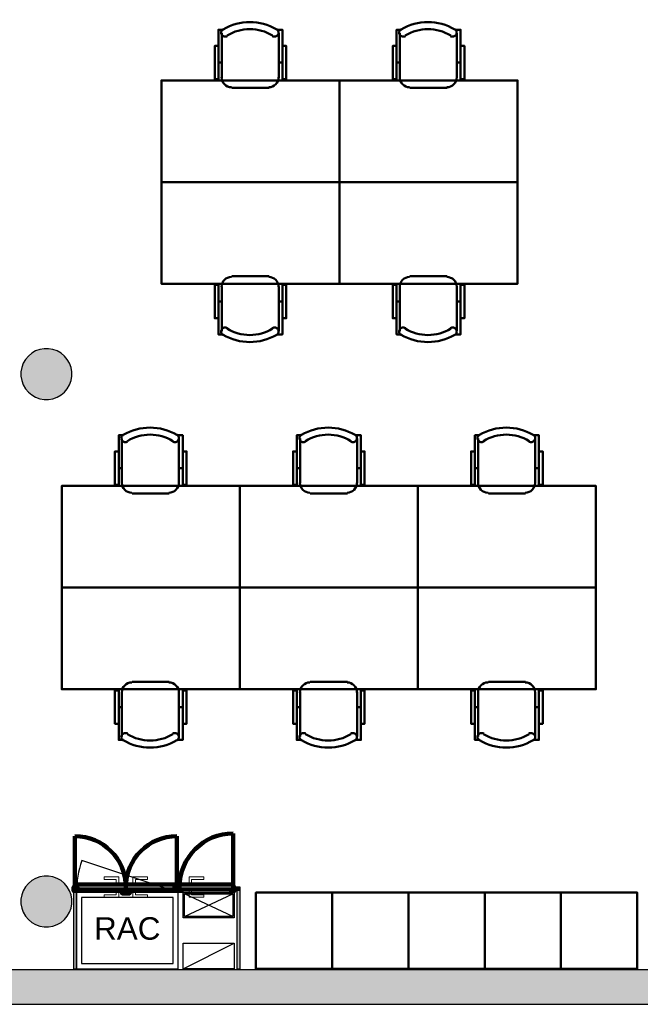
# Model space of a CAD drawing. Header units: metres. Extents: x -1 to 430, y -6 to 31.
# Tile 4 of 11: x 405.63 to 410.51, y 12.84 to 20.59. Entities that reach past the tile are written whole.
import ezdxf

# ---------------------------------------------------------------- set-up
doc = ezdxf.new("R2010")
doc.units = ezdxf.units.M
doc.linetypes.add('CONTINUA', pattern=[0])
for name, color, linetype, lineweight in [('3D P4 MURS', 7, 'CONTINUA', 25), ('3D P4 MURS NOUS', 7, 'CONTINUA', 25), ('3D P4 PILAR', 7, 'CONTINUA', 25), ('P4 ESCALES 2D', 7, 'CONTINUA', 25), ('P4 MOBLES', 7, 'CONTINUA', 25)]:
    doc.layers.add(name, color=color, linetype=linetype, lineweight=lineweight)
doc.styles.add('ARIAL', font='arial.ttf')

# ---------------------------------------------------------------- blocks, each defined once
blk = doc.blocks.new('_CLOSEDFILLED')
at = {"color": 0, "linetype": 'ByBlock', "lineweight": -2}
blk.add_solid([(-1, 0), (0, 0), (-1, 0)], dxfattribs=at)
blk = doc.blocks.new('OBJETO_COMPLEJO_18')
at = {"layer": 'P4 MOBLES', "color": 202, "linetype": 'CONTINUA', "lineweight": 50, "transparency": 33554687}
for p, q in [((409.2337, 16.9408), (409.2337, 17.2921)), ((409.6825, 17.2921), (409.6825, 16.9408)), ((409.2083, 17.0593), (409.2337, 17.0593)), ((409.7121, 17.0593), (409.6825, 17.0593)), ((409.6063, 16.8603), (409.3142, 16.8603))]:
    blk.add_line(p, q, dxfattribs=at)
for points in [[(409.2083, 17.1905), (409.1787, 17.1905), (409.1787, 16.9281), (409.2083, 16.9281), (409.2083, 17.3175), (409.2464, 17.3175)], [(409.2429, 17.3219), (409.238, 17.3178), (409.2341, 17.313), (409.2312, 17.3076), (409.2295, 17.3018), (409.2289, 17.2958), (409.2294, 17.2898), (409.2311, 17.2838), (409.2341, 17.2781), (409.2381, 17.2732), (409.2428, 17.2692), (409.2482, 17.2663), (409.254, 17.2645), (409.26, 17.2638), (409.2661, 17.2643), (409.272, 17.2659), (409.2777, 17.2688)], [(409.6329, 17.2688), (409.6386, 17.2659), (409.6446, 17.2643), (409.6507, 17.2638), (409.6567, 17.2645), (409.6625, 17.2663), (409.6678, 17.2692), (409.6726, 17.2732), (409.6766, 17.2781), (409.6796, 17.2838), (409.6813, 17.2898), (409.6818, 17.2958), (409.6812, 17.3018), (409.6794, 17.3076), (409.6766, 17.313), (409.6727, 17.3178), (409.6677, 17.3219)], [(409.7121, 17.1905), (409.7417, 17.1905), (409.7417, 16.9281), (409.7121, 16.9281), (409.7121, 17.3175), (409.6698, 17.3175)], [(409.2331, 16.9442), (409.2347, 16.9284), (409.2392, 16.9137), (409.2465, 16.9004), (409.256, 16.8888), (409.2676, 16.8792), (409.2809, 16.872), (409.2956, 16.8675), (409.3114, 16.8659)], [(409.6035, 16.8659), (409.6193, 16.8675), (409.634, 16.872), (409.6473, 16.8792), (409.6589, 16.8888), (409.6684, 16.9004), (409.6757, 16.9137), (409.6802, 16.9284), (409.6818, 16.9442)]]:
    blk.add_lwpolyline(points, dxfattribs=at)
blk.add_lwpolyline([(410.1608, 16.1195), (408.7596, 16.1195), (408.7596, 16.9196), (410.1608, 16.9196), (410.1608, 16.1195)], close=True, dxfattribs=at)
for centre, radius, start, end in [((409.4554, 16.9614), 0.4167, 59.57383, 120.44578), ((409.4554, 16.9826), 0.3405, 58.2581, 121.76492)]:
    blk.add_arc(centre, radius, start, end, dxfattribs=at)
blk = doc.blocks.new('OBJETO_COMPLEJO_19')
at = {"layer": 'P4 MOBLES', "color": 202, "linetype": 'CONTINUA', "lineweight": 50, "transparency": 33554687}
for p, q in [((409.6063, 15.3787), (409.3142, 15.3787)), ((409.2337, 15.2983), (409.2337, 14.9469)), ((409.6825, 14.9469), (409.6825, 15.2983)), ((409.2083, 15.1798), (409.2337, 15.1798)), ((409.7121, 15.1798), (409.6825, 15.1798))]:
    blk.add_line(p, q, dxfattribs=at)
blk.add_lwpolyline([(410.1608, 16.1195), (408.7596, 16.1195), (408.7596, 15.3195), (410.1608, 15.3195), (410.1608, 16.1195)], close=True, dxfattribs=at)
for points in [[(409.2331, 15.2949), (409.2347, 15.3107), (409.2392, 15.3254), (409.2465, 15.3387), (409.256, 15.3503), (409.2676, 15.3598), (409.2809, 15.367), (409.2956, 15.3716), (409.3114, 15.3732)], [(409.6035, 15.3732), (409.6193, 15.3716), (409.634, 15.367), (409.6473, 15.3598), (409.6589, 15.3503), (409.6684, 15.3387), (409.6757, 15.3254), (409.6802, 15.3107), (409.6818, 15.2949)], [(409.2083, 15.0485), (409.1787, 15.0485), (409.1787, 15.311), (409.2083, 15.311), (409.2083, 14.9215), (409.2464, 14.9215)], [(409.7121, 15.0485), (409.7417, 15.0485), (409.7417, 15.311), (409.7121, 15.311), (409.7121, 14.9215), (409.6698, 14.9215)], [(409.2429, 14.9171), (409.238, 14.9212), (409.2341, 14.926), (409.2312, 14.9314), (409.2295, 14.9372), (409.2289, 14.9432), (409.2294, 14.9493), (409.2311, 14.9553), (409.2341, 14.9609), (409.2381, 14.9659), (409.2428, 14.9698), (409.2482, 14.9727), (409.254, 14.9746), (409.26, 14.9753), (409.2661, 14.9748), (409.272, 14.9731), (409.2777, 14.9702)], [(409.6329, 14.9702), (409.6386, 14.9731), (409.6446, 14.9748), (409.6507, 14.9753), (409.6567, 14.9746), (409.6625, 14.9727), (409.6678, 14.9698), (409.6726, 14.9659), (409.6766, 14.9609), (409.6796, 14.9553), (409.6813, 14.9493), (409.6818, 14.9432), (409.6812, 14.9372), (409.6794, 14.9314), (409.6766, 14.926), (409.6727, 14.9212), (409.6677, 14.9171)]]:
    blk.add_lwpolyline(points, dxfattribs=at)
for centre, radius, start, end in [((409.4554, 15.2565), 0.3405, 238.23508, 301.7419), ((409.4554, 15.2777), 0.4167, 239.55422, 300.42617)]:
    blk.add_arc(centre, radius, start, end, dxfattribs=at)
blk = doc.blocks.new('OBJETO_COMPLEJO_20')
at = {"layer": 'P4 MOBLES', "color": 202, "linetype": 'CONTINUA', "lineweight": 50, "transparency": 33554687}
for p, q in [((406.4314, 16.9408), (406.4314, 17.2921)), ((406.8801, 17.2921), (406.8801, 16.9408)), ((406.406, 17.0593), (406.4314, 17.0593)), ((406.9097, 17.0593), (406.8801, 17.0593)), ((406.8039, 16.8603), (406.5118, 16.8603))]:
    blk.add_line(p, q, dxfattribs=at)
for points in [[(406.406, 17.1905), (406.3763, 17.1905), (406.3763, 16.9281), (406.406, 16.9281), (406.406, 17.3175), (406.4441, 17.3175)], [(406.4406, 17.3219), (406.4356, 17.3178), (406.4317, 17.313), (406.4289, 17.3076), (406.4271, 17.3018), (406.4265, 17.2958), (406.427, 17.2898), (406.4287, 17.2838), (406.4317, 17.2781), (406.4357, 17.2732), (406.4405, 17.2692), (406.4458, 17.2663), (406.4516, 17.2645), (406.4576, 17.2638), (406.4637, 17.2643), (406.4697, 17.2659), (406.4754, 17.2688)], [(406.8306, 17.2688), (406.8363, 17.2659), (406.8422, 17.2643), (406.8483, 17.2638), (406.8543, 17.2645), (406.8601, 17.2663), (406.8655, 17.2692), (406.8702, 17.2732), (406.8743, 17.2781), (406.8772, 17.2838), (406.8789, 17.2898), (406.8795, 17.2958), (406.8788, 17.3018), (406.8771, 17.3076), (406.8742, 17.313), (406.8703, 17.3178), (406.8654, 17.3219)], [(406.9097, 17.1905), (406.9394, 17.1905), (406.9394, 16.9281), (406.9097, 16.9281), (406.9097, 17.3175), (406.8674, 17.3175)], [(406.4307, 16.9442), (406.4323, 16.9284), (406.4369, 16.9137), (406.4441, 16.9004), (406.4537, 16.8888), (406.4653, 16.8792), (406.4786, 16.872), (406.4933, 16.8675), (406.509, 16.8659)], [(406.8011, 16.8659), (406.8169, 16.8675), (406.8316, 16.872), (406.8449, 16.8792), (406.8565, 16.8888), (406.8661, 16.9004), (406.8733, 16.9137), (406.8779, 16.9284), (406.8795, 16.9442)]]:
    blk.add_lwpolyline(points, dxfattribs=at)
blk.add_lwpolyline([(407.3584, 16.1195), (405.9573, 16.1195), (405.9573, 16.9196), (407.3584, 16.9196), (407.3584, 16.1195)], close=True, dxfattribs=at)
for centre, radius, start, end in [((406.6531, 16.9614), 0.4167, 59.57383, 120.44578), ((406.6531, 16.9826), 0.3405, 58.2581, 121.76492)]:
    blk.add_arc(centre, radius, start, end, dxfattribs=at)
blk = doc.blocks.new('OBJETO_COMPLEJO_21')
at = {"layer": 'P4 MOBLES', "color": 202, "linetype": 'CONTINUA', "lineweight": 50, "transparency": 33554687}
for p, q in [((406.8039, 15.3787), (406.5118, 15.3787)), ((406.4314, 15.2983), (406.4314, 14.9469)), ((406.8801, 14.9469), (406.8801, 15.2983)), ((406.406, 15.1798), (406.4314, 15.1798)), ((406.9097, 15.1798), (406.8801, 15.1798))]:
    blk.add_line(p, q, dxfattribs=at)
blk.add_lwpolyline([(407.3584, 16.1195), (405.9573, 16.1195), (405.9573, 15.3195), (407.3584, 15.3195), (407.3584, 16.1195)], close=True, dxfattribs=at)
for points in [[(406.4307, 15.2949), (406.4323, 15.3107), (406.4369, 15.3254), (406.4441, 15.3387), (406.4537, 15.3503), (406.4653, 15.3598), (406.4786, 15.367), (406.4933, 15.3716), (406.509, 15.3732)], [(406.8011, 15.3732), (406.8169, 15.3716), (406.8316, 15.367), (406.8449, 15.3598), (406.8565, 15.3503), (406.8661, 15.3387), (406.8733, 15.3254), (406.8779, 15.3107), (406.8795, 15.2949)], [(406.406, 15.0485), (406.3763, 15.0485), (406.3763, 15.311), (406.406, 15.311), (406.406, 14.9215), (406.4441, 14.9215)], [(406.9097, 15.0485), (406.9394, 15.0485), (406.9394, 15.311), (406.9097, 15.311), (406.9097, 14.9215), (406.8674, 14.9215)], [(406.4406, 14.9171), (406.4356, 14.9212), (406.4317, 14.926), (406.4289, 14.9314), (406.4271, 14.9372), (406.4265, 14.9432), (406.427, 14.9493), (406.4287, 14.9553), (406.4317, 14.9609), (406.4357, 14.9659), (406.4405, 14.9698), (406.4458, 14.9727), (406.4516, 14.9746), (406.4576, 14.9753), (406.4637, 14.9748), (406.4697, 14.9731), (406.4754, 14.9702)], [(406.8306, 14.9702), (406.8363, 14.9731), (406.8422, 14.9748), (406.8483, 14.9753), (406.8543, 14.9746), (406.8601, 14.9727), (406.8655, 14.9698), (406.8702, 14.9659), (406.8743, 14.9609), (406.8772, 14.9553), (406.8789, 14.9493), (406.8795, 14.9432), (406.8788, 14.9372), (406.8771, 14.9314), (406.8742, 14.926), (406.8703, 14.9212), (406.8654, 14.9171)]]:
    blk.add_lwpolyline(points, dxfattribs=at)
for centre, radius, start, end in [((406.6531, 15.2565), 0.3405, 238.23508, 301.7419), ((406.6531, 15.2777), 0.4167, 239.55422, 300.42617)]:
    blk.add_arc(centre, radius, start, end, dxfattribs=at)
blk = doc.blocks.new('OBJETO_COMPLEJO_22')
at = {"layer": 'P4 MOBLES', "color": 202, "linetype": 'CONTINUA', "lineweight": 50, "transparency": 33554687}
for p, q in [((407.8326, 16.9408), (407.8326, 17.2921)), ((408.2813, 17.2921), (408.2813, 16.9408)), ((407.8072, 17.0593), (407.8326, 17.0593)), ((408.3109, 17.0593), (408.2813, 17.0593)), ((408.2051, 16.8603), (407.913, 16.8603))]:
    blk.add_line(p, q, dxfattribs=at)
for points in [[(407.8072, 17.1905), (407.7775, 17.1905), (407.7775, 16.9281), (407.8072, 16.9281), (407.8072, 17.3175), (407.8453, 17.3175)], [(407.8417, 17.3219), (407.8368, 17.3178), (407.8329, 17.313), (407.8301, 17.3076), (407.8283, 17.3018), (407.8277, 17.2958), (407.8282, 17.2898), (407.8299, 17.2838), (407.8329, 17.2781), (407.8369, 17.2732), (407.8417, 17.2692), (407.847, 17.2663), (407.8528, 17.2645), (407.8588, 17.2638), (407.8649, 17.2643), (407.8709, 17.2659), (407.8766, 17.2688)], [(408.2318, 17.2688), (408.2374, 17.2659), (408.2434, 17.2643), (408.2495, 17.2638), (408.2555, 17.2645), (408.2613, 17.2663), (408.2666, 17.2692), (408.2714, 17.2732), (408.2754, 17.2781), (408.2784, 17.2838), (408.2801, 17.2898), (408.2806, 17.2958), (408.28, 17.3018), (408.2782, 17.3076), (408.2754, 17.313), (408.2715, 17.3178), (408.2666, 17.3219)], [(408.3109, 17.1905), (408.3405, 17.1905), (408.3405, 16.9281), (408.3109, 16.9281), (408.3109, 17.3175), (408.2686, 17.3175)], [(407.8319, 16.9442), (407.8335, 16.9284), (407.8381, 16.9137), (407.8453, 16.9004), (407.8548, 16.8888), (407.8664, 16.8792), (407.8797, 16.872), (407.8944, 16.8675), (407.9102, 16.8659)], [(408.2023, 16.8659), (408.2181, 16.8675), (408.2328, 16.872), (408.2461, 16.8792), (408.2577, 16.8888), (408.2673, 16.9004), (408.2745, 16.9137), (408.279, 16.9284), (408.2806, 16.9442)]]:
    blk.add_lwpolyline(points, dxfattribs=at)
blk.add_lwpolyline([(408.7596, 16.1195), (407.3584, 16.1195), (407.3584, 16.9196), (408.7596, 16.9196), (408.7596, 16.1195)], close=True, dxfattribs=at)
for centre, radius, start, end in [((408.0542, 16.9614), 0.4167, 59.57383, 120.44578), ((408.0542, 16.9826), 0.3405, 58.2581, 121.76492)]:
    blk.add_arc(centre, radius, start, end, dxfattribs=at)
blk = doc.blocks.new('OBJETO_COMPLEJO_23')
at = {"layer": 'P4 MOBLES', "color": 202, "linetype": 'CONTINUA', "lineweight": 50, "transparency": 33554687}
for p, q in [((408.2051, 15.3787), (407.913, 15.3787)), ((407.8326, 15.2983), (407.8326, 14.9469)), ((408.2813, 14.9469), (408.2813, 15.2983)), ((407.8072, 15.1798), (407.8326, 15.1798)), ((408.3109, 15.1798), (408.2813, 15.1798))]:
    blk.add_line(p, q, dxfattribs=at)
blk.add_lwpolyline([(408.7596, 16.1195), (407.3584, 16.1195), (407.3584, 15.3195), (408.7596, 15.3195), (408.7596, 16.1195)], close=True, dxfattribs=at)
for points in [[(407.8319, 15.2949), (407.8335, 15.3107), (407.8381, 15.3254), (407.8453, 15.3387), (407.8548, 15.3503), (407.8664, 15.3598), (407.8797, 15.367), (407.8944, 15.3716), (407.9102, 15.3732)], [(408.2023, 15.3732), (408.2181, 15.3716), (408.2328, 15.367), (408.2461, 15.3598), (408.2577, 15.3503), (408.2673, 15.3387), (408.2745, 15.3254), (408.279, 15.3107), (408.2806, 15.2949)], [(407.8072, 15.0485), (407.7775, 15.0485), (407.7775, 15.311), (407.8072, 15.311), (407.8072, 14.9215), (407.8453, 14.9215)], [(408.3109, 15.0485), (408.3405, 15.0485), (408.3405, 15.311), (408.3109, 15.311), (408.3109, 14.9215), (408.2686, 14.9215)], [(407.8417, 14.9171), (407.8368, 14.9212), (407.8329, 14.926), (407.8301, 14.9314), (407.8283, 14.9372), (407.8277, 14.9432), (407.8282, 14.9493), (407.8299, 14.9553), (407.8329, 14.9609), (407.8369, 14.9659), (407.8417, 14.9698), (407.847, 14.9727), (407.8528, 14.9746), (407.8588, 14.9753), (407.8649, 14.9748), (407.8709, 14.9731), (407.8766, 14.9702)], [(408.2318, 14.9702), (408.2374, 14.9731), (408.2434, 14.9748), (408.2495, 14.9753), (408.2555, 14.9746), (408.2613, 14.9727), (408.2666, 14.9698), (408.2714, 14.9659), (408.2754, 14.9609), (408.2784, 14.9553), (408.2801, 14.9493), (408.2806, 14.9432), (408.28, 14.9372), (408.2782, 14.9314), (408.2754, 14.926), (408.2715, 14.9212), (408.2666, 14.9171)]]:
    blk.add_lwpolyline(points, dxfattribs=at)
for centre, radius, start, end in [((408.0542, 15.2565), 0.3405, 238.23508, 301.7419), ((408.0542, 15.2777), 0.4167, 239.55422, 300.42617)]:
    blk.add_arc(centre, radius, start, end, dxfattribs=at)
blk = doc.blocks.new('OBJETO_COMPLEJO_34')
at = {"layer": 'P4 MOBLES', "color": 202, "linetype": 'CONTINUA', "lineweight": 50, "transparency": 33554687}
for p, q in [((407.216, 20.1313), (407.216, 20.4826)), ((407.6648, 20.4826), (407.6648, 20.1313)), ((407.1906, 20.2498), (407.216, 20.2498)), ((407.6944, 20.2498), (407.6648, 20.2498)), ((407.5886, 20.0508), (407.2965, 20.0508))]:
    blk.add_line(p, q, dxfattribs=at)
for points in [[(407.1906, 20.381), (407.161, 20.381), (407.161, 20.1186), (407.1906, 20.1186), (407.1906, 20.508), (407.2287, 20.508)], [(407.2252, 20.5124), (407.2203, 20.5083), (407.2164, 20.5035), (407.2136, 20.4981), (407.2118, 20.4923), (407.2112, 20.4863), (407.2117, 20.4802), (407.2134, 20.4743), (407.2164, 20.4686), (407.2204, 20.4637), (407.2252, 20.4597), (407.2305, 20.4568), (407.2363, 20.455), (407.2423, 20.4543), (407.2484, 20.4548), (407.2544, 20.4564), (407.26, 20.4593)], [(407.6152, 20.4593), (407.6209, 20.4564), (407.6269, 20.4548), (407.633, 20.4543), (407.639, 20.455), (407.6448, 20.4568), (407.6501, 20.4597), (407.6549, 20.4637), (407.6589, 20.4686), (407.6619, 20.4743), (407.6636, 20.4802), (407.6641, 20.4863), (407.6635, 20.4923), (407.6617, 20.4981), (407.6589, 20.5035), (407.655, 20.5083), (407.6501, 20.5124)], [(407.6944, 20.381), (407.724, 20.381), (407.724, 20.1186), (407.6944, 20.1186), (407.6944, 20.508), (407.6521, 20.508)], [(407.2154, 20.1347), (407.217, 20.1189), (407.2216, 20.1042), (407.2288, 20.0909), (407.2383, 20.0793), (407.2499, 20.0697), (407.2632, 20.0625), (407.2779, 20.0579), (407.2937, 20.0564)], [(407.5858, 20.0564), (407.6016, 20.0579), (407.6163, 20.0625), (407.6296, 20.0697), (407.6412, 20.0793), (407.6507, 20.0909), (407.658, 20.1042), (407.6625, 20.1189), (407.6641, 20.1347)]]:
    blk.add_lwpolyline(points, dxfattribs=at)
blk.add_lwpolyline([(408.1431, 19.31), (406.7419, 19.31), (406.7419, 20.1101), (408.1431, 20.1101), (408.1431, 19.31)], close=True, dxfattribs=at)
for centre, radius, start, end in [((407.4377, 20.1519), 0.4167, 59.57383, 120.44578), ((407.4377, 20.173), 0.3405, 58.2581, 121.76492)]:
    blk.add_arc(centre, radius, start, end, dxfattribs=at)
blk = doc.blocks.new('OBJETO_COMPLEJO_35')
at = {"layer": 'P4 MOBLES', "color": 202, "linetype": 'CONTINUA', "lineweight": 50, "transparency": 33554687}
for p, q in [((407.5886, 18.5692), (407.2965, 18.5692)), ((407.216, 18.4888), (407.216, 18.1374)), ((407.6648, 18.1374), (407.6648, 18.4888)), ((407.1906, 18.3703), (407.216, 18.3703)), ((407.6944, 18.3703), (407.6648, 18.3703))]:
    blk.add_line(p, q, dxfattribs=at)
blk.add_lwpolyline([(408.1431, 19.31), (406.7419, 19.31), (406.7419, 18.51), (408.1431, 18.51), (408.1431, 19.31)], close=True, dxfattribs=at)
for points in [[(407.2154, 18.4854), (407.217, 18.5012), (407.2216, 18.5159), (407.2288, 18.5292), (407.2383, 18.5408), (407.2499, 18.5503), (407.2632, 18.5575), (407.2779, 18.5621), (407.2937, 18.5637)], [(407.5858, 18.5637), (407.6016, 18.5621), (407.6163, 18.5575), (407.6296, 18.5503), (407.6412, 18.5408), (407.6507, 18.5292), (407.658, 18.5159), (407.6625, 18.5012), (407.6641, 18.4854)], [(407.1906, 18.239), (407.161, 18.239), (407.161, 18.5015), (407.1906, 18.5015), (407.1906, 18.112), (407.2287, 18.112)], [(407.6944, 18.239), (407.724, 18.239), (407.724, 18.5015), (407.6944, 18.5015), (407.6944, 18.112), (407.6521, 18.112)], [(407.2252, 18.1076), (407.2203, 18.1117), (407.2164, 18.1165), (407.2136, 18.1219), (407.2118, 18.1277), (407.2112, 18.1337), (407.2117, 18.1398), (407.2134, 18.1458), (407.2164, 18.1514), (407.2204, 18.1564), (407.2252, 18.1603), (407.2305, 18.1632), (407.2363, 18.1651), (407.2423, 18.1658), (407.2484, 18.1653), (407.2544, 18.1636), (407.26, 18.1607)], [(407.6152, 18.1607), (407.6209, 18.1636), (407.6269, 18.1653), (407.633, 18.1658), (407.639, 18.1651), (407.6448, 18.1632), (407.6501, 18.1603), (407.6549, 18.1564), (407.6589, 18.1514), (407.6619, 18.1458), (407.6636, 18.1398), (407.6641, 18.1337), (407.6635, 18.1277), (407.6617, 18.1219), (407.6589, 18.1165), (407.655, 18.1117), (407.6501, 18.1076)]]:
    blk.add_lwpolyline(points, dxfattribs=at)
for centre, radius, start, end in [((407.4377, 18.447), 0.3405, 238.23508, 301.7419), ((407.4377, 18.4682), 0.4167, 239.55422, 300.42617)]:
    blk.add_arc(centre, radius, start, end, dxfattribs=at)
blk = doc.blocks.new('OBJETO_COMPLEJO_36')
at = {"layer": 'P4 MOBLES', "color": 202, "linetype": 'CONTINUA', "lineweight": 50, "transparency": 33554687}
for p, q in [((408.9897, 18.5692), (408.6977, 18.5692)), ((408.6172, 18.4888), (408.6172, 18.1374)), ((409.0659, 18.1374), (409.0659, 18.4888)), ((408.5918, 18.3703), (408.6172, 18.3703)), ((409.0956, 18.3703), (409.0659, 18.3703))]:
    blk.add_line(p, q, dxfattribs=at)
blk.add_lwpolyline([(409.5443, 19.31), (408.1431, 19.31), (408.1431, 18.51), (409.5443, 18.51), (409.5443, 19.31)], close=True, dxfattribs=at)
for points in [[(408.6166, 18.4854), (408.6182, 18.5012), (408.6227, 18.5159), (408.63, 18.5292), (408.6395, 18.5408), (408.6511, 18.5503), (408.6644, 18.5575), (408.6791, 18.5621), (408.6949, 18.5637)], [(408.987, 18.5637), (409.0028, 18.5621), (409.0175, 18.5575), (409.0308, 18.5503), (409.0424, 18.5408), (409.0519, 18.5292), (409.0591, 18.5159), (409.0637, 18.5012), (409.0653, 18.4854)], [(408.5918, 18.239), (408.5622, 18.239), (408.5622, 18.5015), (408.5918, 18.5015), (408.5918, 18.112), (408.6299, 18.112)], [(409.0956, 18.239), (409.1252, 18.239), (409.1252, 18.5015), (409.0956, 18.5015), (409.0956, 18.112), (409.0532, 18.112)], [(408.6264, 18.1076), (408.6215, 18.1117), (408.6176, 18.1165), (408.6147, 18.1219), (408.613, 18.1277), (408.6123, 18.1337), (408.6129, 18.1398), (408.6146, 18.1458), (408.6175, 18.1514), (408.6216, 18.1564), (408.6263, 18.1603), (408.6317, 18.1632), (408.6375, 18.1651), (408.6435, 18.1658), (408.6496, 18.1653), (408.6555, 18.1636), (408.6612, 18.1607)], [(409.0164, 18.1607), (409.0221, 18.1636), (409.0281, 18.1653), (409.0342, 18.1658), (409.0402, 18.1651), (409.046, 18.1632), (409.0513, 18.1603), (409.0561, 18.1564), (409.0601, 18.1514), (409.0631, 18.1458), (409.0648, 18.1398), (409.0653, 18.1337), (409.0647, 18.1277), (409.0629, 18.1219), (409.0601, 18.1165), (409.0562, 18.1117), (409.0512, 18.1076)]]:
    blk.add_lwpolyline(points, dxfattribs=at)
for centre, radius, start, end in [((408.8389, 18.447), 0.3405, 238.23508, 301.7419), ((408.8389, 18.4682), 0.4167, 239.55422, 300.42617)]:
    blk.add_arc(centre, radius, start, end, dxfattribs=at)
blk = doc.blocks.new('OBJETO_COMPLEJO_37')
at = {"layer": 'P4 MOBLES', "color": 202, "linetype": 'CONTINUA', "lineweight": 50, "transparency": 33554687}
for p, q in [((408.6172, 20.1313), (408.6172, 20.4826)), ((409.0659, 20.4826), (409.0659, 20.1313)), ((408.5918, 20.2498), (408.6172, 20.2498)), ((409.0956, 20.2498), (409.0659, 20.2498)), ((408.9897, 20.0508), (408.6977, 20.0508))]:
    blk.add_line(p, q, dxfattribs=at)
for points in [[(408.5918, 20.381), (408.5622, 20.381), (408.5622, 20.1186), (408.5918, 20.1186), (408.5918, 20.508), (408.6299, 20.508)], [(408.6264, 20.5124), (408.6215, 20.5083), (408.6176, 20.5035), (408.6147, 20.4981), (408.613, 20.4923), (408.6123, 20.4863), (408.6129, 20.4802), (408.6146, 20.4743), (408.6175, 20.4686), (408.6216, 20.4637), (408.6263, 20.4597), (408.6317, 20.4568), (408.6375, 20.455), (408.6435, 20.4543), (408.6496, 20.4548), (408.6555, 20.4564), (408.6612, 20.4593)], [(409.0164, 20.4593), (409.0221, 20.4564), (409.0281, 20.4548), (409.0342, 20.4543), (409.0402, 20.455), (409.046, 20.4568), (409.0513, 20.4597), (409.0561, 20.4637), (409.0601, 20.4686), (409.0631, 20.4743), (409.0648, 20.4802), (409.0653, 20.4863), (409.0647, 20.4923), (409.0629, 20.4981), (409.0601, 20.5035), (409.0562, 20.5083), (409.0512, 20.5124)], [(409.0956, 20.381), (409.1252, 20.381), (409.1252, 20.1186), (409.0956, 20.1186), (409.0956, 20.508), (409.0532, 20.508)], [(408.6166, 20.1347), (408.6182, 20.1189), (408.6227, 20.1042), (408.63, 20.0909), (408.6395, 20.0793), (408.6511, 20.0697), (408.6644, 20.0625), (408.6791, 20.0579), (408.6949, 20.0564)], [(408.987, 20.0564), (409.0028, 20.0579), (409.0175, 20.0625), (409.0308, 20.0697), (409.0424, 20.0793), (409.0519, 20.0909), (409.0591, 20.1042), (409.0637, 20.1189), (409.0653, 20.1347)]]:
    blk.add_lwpolyline(points, dxfattribs=at)
blk.add_lwpolyline([(409.5443, 19.31), (408.1431, 19.31), (408.1431, 20.1101), (409.5443, 20.1101), (409.5443, 19.31)], close=True, dxfattribs=at)
for centre, radius, start, end in [((408.8389, 20.1519), 0.4167, 59.57383, 120.44578), ((408.8389, 20.173), 0.3405, 58.2581, 121.76492)]:
    blk.add_arc(centre, radius, start, end, dxfattribs=at)

msp = doc.modelspace()

# ---------------------------------------------------------------- hatches: boundary and pattern name
at = {"layer": '3D P4 MURS', "linetype": 'CONTINUA', "lineweight": 18, "true_color": 0xa0a0a0, "transparency": 33554687}
msp.add_hatch(color=253, dxfattribs=at).paths.add_polyline_path([(398.2417, 12.8406), (423.6575, 12.8406), (423.7134, 13.1106), (398.2952, 13.1106)])
at = {"layer": '3D P4 MURS NOUS', "linetype": 'CONTINUA', "lineweight": 18, "transparency": 33554687}
for points in [[(406.0493, 13.7631), (406.0493, 13.7331), (406.0511, 13.7331), (406.0511, 13.7631)], [(406.0743, 13.1206), (406.0743, 13.7331), (406.0493, 13.7331), (406.0493, 13.1206)], [(406.8738, 13.7331), (406.8744, 13.7331), (406.8744, 13.7631), (406.8738, 13.7631)], [(407.3616, 13.7631), (407.3163, 13.7631), (407.3163, 13.7331), (407.3616, 13.7331)], [(407.3616, 13.1206), (407.3616, 13.7331), (407.3366, 13.7331), (407.3366, 13.1206)]]:
    msp.add_hatch(color=240, dxfattribs=at).paths.add_polyline_path(points)
at = {"layer": '3D P4 PILAR', "linetype": 'CONTINUA', "lineweight": 18, "transparency": 33554687}
for points in [[(405.8545, 17.9992), (405.8195, 17.9992), (405.7851, 17.9931), (405.7522, 17.9812), (405.722, 17.9637), (405.6952, 17.9412), (405.6727, 17.9145), (405.6553, 17.8842), (405.6433, 17.8514), (405.6372, 17.8169), (405.6372, 17.782), (405.6433, 17.7476), (405.6553, 17.7147), (405.6727, 17.6845), (405.6952, 17.6577), (405.722, 17.6352), (405.7522, 17.6177), (405.7851, 17.6058), (405.8195, 17.5997), (405.8545, 17.5997), (405.8889, 17.6058), (405.9217, 17.6177), (405.952, 17.6352), (405.9788, 17.6577), (406.0012, 17.6845), (406.0187, 17.7147), (406.0307, 17.7476), (406.0367, 17.782), (406.0367, 17.8169), (406.0307, 17.8514), (406.0187, 17.8842), (406.0012, 17.9145), (405.9788, 17.9412), (405.952, 17.9637), (405.9217, 17.9812), (405.8889, 17.9931)], [(405.8545, 13.8492), (405.8195, 13.8492), (405.7851, 13.8431), (405.7522, 13.8312), (405.722, 13.8137), (405.6952, 13.7912), (405.6727, 13.7645), (405.6553, 13.7342), (405.6433, 13.7014), (405.6372, 13.6669), (405.6372, 13.632), (405.6433, 13.5976), (405.6553, 13.5647), (405.6727, 13.5345), (405.6952, 13.5077), (405.722, 13.4852), (405.7522, 13.4677), (405.7851, 13.4558), (405.8195, 13.4497), (405.8545, 13.4497), (405.8889, 13.4558), (405.9217, 13.4677), (405.952, 13.4852), (405.9788, 13.5077), (406.0012, 13.5345), (406.0187, 13.5647), (406.0307, 13.5976), (406.0367, 13.632), (406.0367, 13.6669), (406.0307, 13.7014), (406.0187, 13.7342), (406.0012, 13.7645), (405.9788, 13.7912), (405.952, 13.8137), (405.9217, 13.8312), (405.8889, 13.8431)]]:
    msp.add_hatch(color=9, dxfattribs=at).paths.add_polyline_path(points)

# ---------------------------------------------------------------- linework, layer by layer
at = {"layer": '3D P4 MURS', "color": 7, "linetype": 'CONTINUA', "lineweight": 25, "transparency": 33554687}
for p, q in [((423.7134, 13.1106), (398.2952, 13.1106)), ((398.2417, 12.8406), (423.6575, 12.8406))]:
    msp.add_line(p, q, dxfattribs=at)
at = {"layer": '3D P4 MURS NOUS', "color": 240, "linetype": 'CONTINUA', "lineweight": 140, "transparency": 33554687}
for p, q in [((407.3063, 13.7831), (407.3063, 14.1851)), ((406.0611, 13.7831), (406.0611, 14.164)), ((406.8638, 13.7831), (406.8638, 14.164))]:
    msp.add_line(p, q, dxfattribs=at)
at = {"layer": '3D P4 MURS NOUS', "color": 7, "linetype": 'CONTINUA', "lineweight": 25, "transparency": 33554687}
for p, q in [((406.0511, 13.7631), (406.0493, 13.7631)), ((406.0493, 13.7631), (406.0493, 13.7331)), ((406.0493, 13.7331), (406.0493, 13.1206)), ((406.0511, 13.7631), (406.0511, 13.7331)), ((406.0743, 13.7331), (406.0511, 13.7331)), ((406.0743, 13.1206), (406.0743, 13.7331)), ((406.8738, 13.7331), (406.8738, 13.7631)), ((406.8744, 13.7631), (406.8738, 13.7631)), ((406.8738, 13.7331), (406.8744, 13.7331)), ((406.8744, 13.7631), (406.8744, 13.7331)), ((407.3163, 13.7331), (407.3163, 13.7631)), ((407.3616, 13.7631), (407.3163, 13.7631)), ((407.3163, 13.7331), (407.3366, 13.7331)), ((407.3366, 13.7331), (407.3366, 13.1206)), ((407.3616, 13.7331), (407.3616, 13.7631)), ((407.3616, 13.1206), (407.3616, 13.7331)), ((406.0493, 13.1206), (406.0743, 13.1206)), ((407.3366, 13.1206), (407.3616, 13.1206))]:
    msp.add_line(p, q, dxfattribs=at)
at = {"layer": '3D P4 MURS NOUS', "color": 40, "linetype": 'CONTINUA', "lineweight": 18, "transparency": 33554687}
for points in [[(406.4069, 13.7931), (406.3869, 13.7931), (406.3869, 13.8231), (406.2919, 13.8231), (406.2919, 13.8431), (406.4069, 13.8431), (406.4069, 13.7931)], [(406.4219, 13.7831), (406.3719, 13.7831), (406.3719, 13.7931), (406.4219, 13.7931), (406.4219, 13.7831)], [(406.5529, 13.7831), (406.5029, 13.7831), (406.5029, 13.7931), (406.5529, 13.7931), (406.5529, 13.7831)], [(406.5179, 13.8431), (406.6329, 13.8431), (406.6329, 13.8231), (406.5379, 13.8231), (406.5379, 13.7931), (406.5179, 13.7931), (406.5179, 13.8431)], [(406.9444, 13.7831), (406.9944, 13.7831), (406.9944, 13.7931), (406.9444, 13.7931), (406.9444, 13.7831)], [(406.9594, 13.7931), (406.9794, 13.7931), (406.9794, 13.8231), (407.0744, 13.8231), (407.0744, 13.8431), (406.9594, 13.8431), (406.9594, 13.7931)], [(406.4069, 13.7331), (406.3869, 13.7331), (406.3869, 13.7031), (406.2919, 13.7031), (406.2919, 13.6831), (406.4069, 13.6831), (406.4069, 13.7331)], [(406.4219, 13.7331), (406.3719, 13.7331), (406.3719, 13.7431), (406.4219, 13.7431), (406.4219, 13.7331)], [(406.5529, 13.7331), (406.5029, 13.7331), (406.5029, 13.7431), (406.5529, 13.7431), (406.5529, 13.7331)], [(406.5179, 13.7331), (406.5379, 13.7331), (406.5379, 13.7031), (406.6329, 13.7031), (406.6329, 13.6831), (406.5179, 13.6831), (406.5179, 13.7331)], [(406.9444, 13.7331), (406.9944, 13.7331), (406.9944, 13.7431), (406.9444, 13.7431), (406.9444, 13.7331)], [(406.9594, 13.7331), (406.9794, 13.7331), (406.9794, 13.7031), (407.0744, 13.7031), (407.0744, 13.6831), (406.9594, 13.6831), (406.9594, 13.7331)]]:
    msp.add_lwpolyline(points, close=True, dxfattribs=at)
at = {"layer": '3D P4 MURS NOUS', "color": 240, "linetype": 'CONTINUA', "lineweight": 140, "transparency": 33554687}
for points in [[(406.0811, 13.7331), (406.0511, 13.7331), (406.0511, 13.7631), (406.0811, 13.7631), (406.0811, 13.7331)], [(406.4619, 13.7431), (406.0811, 13.7431), (406.0811, 13.7631), (406.0611, 13.7631), (406.0611, 13.7831), (406.4619, 13.7831), (406.4619, 13.7631), (406.4619, 13.7431)], [(406.4929, 13.7431), (406.4929, 13.7131), (406.4329, 13.7131), (406.4329, 13.7431), (406.4929, 13.7431)], [(406.8438, 13.7431), (406.4629, 13.7431), (406.4629, 13.7631), (406.4629, 13.7831), (406.8638, 13.7831), (406.8638, 13.7631), (406.8438, 13.7631), (406.8438, 13.7431)], [(406.8738, 13.7331), (406.8438, 13.7331), (406.8438, 13.7631), (406.8738, 13.7631), (406.8738, 13.7331)], [(406.9044, 13.7431), (406.8844, 13.7431), (406.8844, 13.7631), (406.8744, 13.7631), (406.8744, 13.7331), (406.9044, 13.7331), (406.9044, 13.7431)], [(406.8844, 13.7431), (407.3063, 13.7431), (407.3063, 13.7631), (407.3063, 13.7831), (406.8844, 13.7831), (406.8844, 13.7631), (406.8844, 13.7431)], [(407.3063, 13.7631), (407.3063, 13.7431), (407.2863, 13.7431), (407.2863, 13.7331), (407.3163, 13.7331), (407.3163, 13.7631), (407.3063, 13.7631)]]:
    msp.add_lwpolyline(points, close=True, dxfattribs=at)
for centre, radius, start, end in [((407.3063, 13.7631), 0.4219, 90, 180), ((406.0611, 13.7631), 0.4008, 0, 90), ((406.8638, 13.7631), 0.4008, 90, 180)]:
    msp.add_arc(centre, radius, start, end, dxfattribs=at)
at = {"layer": '3D P4 PILAR', "color": 7, "linetype": 'CONTINUA', "lineweight": 25, "transparency": 33554687}
for p, q in [((405.7522, 17.9812), (405.722, 17.9637)), ((405.7851, 17.9931), (405.7522, 17.9812)), ((405.8195, 17.9992), (405.7851, 17.9931)), ((405.8545, 17.9992), (405.8195, 17.9992)), ((405.8889, 17.9931), (405.8545, 17.9992)), ((405.9217, 17.9812), (405.8889, 17.9931)), ((405.952, 17.9637), (405.9217, 17.9812)), ((405.6727, 17.9145), (405.6553, 17.8842)), ((405.6952, 17.9412), (405.6727, 17.9145)), ((405.722, 17.9637), (405.6952, 17.9412)), ((405.9788, 17.9412), (405.952, 17.9637)), ((406.0012, 17.9145), (405.9788, 17.9412)), ((406.0187, 17.8842), (406.0012, 17.9145)), ((405.6433, 17.8514), (405.6372, 17.8169)), ((405.6553, 17.8842), (405.6433, 17.8514)), ((406.0307, 17.8514), (406.0187, 17.8842)), ((406.0367, 17.8169), (406.0307, 17.8514)), ((405.6372, 17.8169), (405.6372, 17.782)), ((405.6372, 17.782), (405.6433, 17.7476)), ((405.6433, 17.7476), (405.6553, 17.7147)), ((406.0187, 17.7147), (406.0307, 17.7476)), ((406.0307, 17.7476), (406.0367, 17.782)), ((406.0367, 17.782), (406.0367, 17.8169)), ((405.6553, 17.7147), (405.6727, 17.6845)), ((405.6727, 17.6845), (405.6952, 17.6577)), ((405.9788, 17.6577), (406.0012, 17.6845)), ((406.0012, 17.6845), (406.0187, 17.7147)), ((405.6952, 17.6577), (405.722, 17.6352)), ((405.722, 17.6352), (405.7522, 17.6177)), ((405.7522, 17.6177), (405.7851, 17.6058)), ((405.7851, 17.6058), (405.8195, 17.5997)), ((405.8195, 17.5997), (405.8545, 17.5997)), ((405.8545, 17.5997), (405.8889, 17.6058)), ((405.8889, 17.6058), (405.9217, 17.6177)), ((405.9217, 17.6177), (405.952, 17.6352)), ((405.952, 17.6352), (405.9788, 17.6577)), ((405.6952, 13.7912), (405.6727, 13.7645)), ((405.722, 13.8137), (405.6952, 13.7912)), ((405.7522, 13.8312), (405.722, 13.8137)), ((405.7851, 13.8431), (405.7522, 13.8312)), ((405.8195, 13.8492), (405.7851, 13.8431)), ((405.8545, 13.8492), (405.8195, 13.8492)), ((405.8889, 13.8431), (405.8545, 13.8492)), ((405.9217, 13.8312), (405.8889, 13.8431)), ((405.952, 13.8137), (405.9217, 13.8312)), ((405.9788, 13.7912), (405.952, 13.8137)), ((406.0012, 13.7645), (405.9788, 13.7912)), ((405.6553, 13.7342), (405.6433, 13.7014)), ((405.6727, 13.7645), (405.6553, 13.7342)), ((406.0187, 13.7342), (406.0012, 13.7645)), ((406.0307, 13.7014), (406.0187, 13.7342)), ((405.6433, 13.7014), (405.6372, 13.6669)), ((405.6372, 13.6669), (405.6372, 13.632)), ((406.0367, 13.6669), (406.0307, 13.7014)), ((406.0367, 13.632), (406.0367, 13.6669)), ((405.6372, 13.632), (405.6433, 13.5976)), ((405.6433, 13.5976), (405.6553, 13.5647)), ((405.6553, 13.5647), (405.6727, 13.5345)), ((406.0012, 13.5345), (406.0187, 13.5647)), ((406.0187, 13.5647), (406.0307, 13.5976)), ((406.0307, 13.5976), (406.0367, 13.632)), ((405.6727, 13.5345), (405.6952, 13.5077)), ((405.6952, 13.5077), (405.722, 13.4852)), ((405.722, 13.4852), (405.7522, 13.4677)), ((405.9217, 13.4677), (405.952, 13.4852)), ((405.952, 13.4852), (405.9788, 13.5077)), ((405.9788, 13.5077), (406.0012, 13.5345)), ((405.7522, 13.4677), (405.7851, 13.4558)), ((405.7851, 13.4558), (405.8195, 13.4497)), ((405.8195, 13.4497), (405.8545, 13.4497)), ((405.8545, 13.4497), (405.8889, 13.4558)), ((405.8889, 13.4558), (405.9217, 13.4677))]:
    msp.add_line(p, q, dxfattribs=at)
at = {"layer": 'P4 ESCALES 2D', "color": 7, "lineweight": 25, "transparency": 33554687}
msp.add_line((406.8743, 13.7206), (406.1147, 13.9716), dxfattribs=at)
at = {"layer": 'P4 ESCALES 2D', "linetype": 'CONTINUA', "lineweight": 25, "transparency": 33554687}
for p, q in [((406.9243, 13.5306), (407.3043, 13.7106)), ((407.3043, 13.5306), (406.9243, 13.7106)), ((406.9143, 13.1206), (407.3143, 13.3206))]:
    msp.add_line(p, q, dxfattribs=at)
at = {"layer": 'P4 ESCALES 2D', "color": 7, "lineweight": 25, "transparency": 33554687}
for points in [[(406.0743, 13.1206), (406.8743, 13.1206), (406.8743, 13.7206), (406.0743, 13.7206), (406.0743, 13.1206)], [(406.1143, 13.1606), (406.8343, 13.1606), (406.8343, 13.6806), (406.1143, 13.6806), (406.1143, 13.1606)]]:
    msp.add_lwpolyline(points, close=True, dxfattribs=at)
at = {"layer": 'P4 ESCALES 2D', "linetype": 'CONTINUA', "lineweight": 25, "transparency": 33554687}
for points in [[(407.3143, 13.5206), (406.9143, 13.5206), (406.9143, 13.7206), (407.3143, 13.7206), (407.3143, 13.5206)], [(407.3143, 13.1206), (406.9143, 13.1206), (406.9143, 13.3206), (407.3143, 13.3206), (407.3143, 13.1206)]]:
    msp.add_lwpolyline(points, close=True, dxfattribs=at)
at = {"layer": 'P4 ESCALES 2D', "color": 7, "linetype": 'CONTINUA', "lineweight": 25, "transparency": 33554687}
msp.add_lwpolyline([(407.3043, 13.5306), (406.9243, 13.5306), (406.9243, 13.7106), (407.3043, 13.7106), (407.3043, 13.5306)], close=True, dxfattribs=at)
at = {"layer": 'P4 ESCALES 2D', "color": 7, "lineweight": 25, "transparency": 33554687}
msp.add_arc((406.8743, 13.7206), 0.8, 161.71914, 180, dxfattribs=at)
at = {"layer": 'P4 MOBLES', "color": 202, "linetype": 'CONTINUA', "lineweight": 50, "transparency": 33554687}
for points in [[(407.4853, 13.1195), (407.4853, 13.7195), (408.0853, 13.7195), (408.0853, 13.1195), (407.4853, 13.1195)], [(408.0853, 13.1195), (408.0853, 13.7195), (408.6853, 13.7195), (408.6853, 13.1195), (408.0853, 13.1195)], [(408.6853, 13.1195), (408.6853, 13.7195), (409.2853, 13.7195), (409.2853, 13.1195), (408.6853, 13.1195)], [(409.2853, 13.1195), (409.2853, 13.7195), (409.8853, 13.7195), (409.8853, 13.1195), (409.2853, 13.1195)], [(409.8853, 13.1195), (409.8853, 13.7195), (410.4853, 13.7195), (410.4853, 13.1195), (409.8853, 13.1195)]]:
    msp.add_lwpolyline(points, close=True, dxfattribs=at)

# ---------------------------------------------------------------- block references
at = {"layer": '3D P4 MURS', "color": 7, "linetype": 'CONTINUA', "lineweight": 25, "transparency": 33554687, "xscale": 0.0002666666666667, "yscale": 0.0002666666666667, "zscale": 0.0002666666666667}
msp.add_blockref('_CLOSEDFILLED', (406.1589, 18.3102), dxfattribs=at)
at = {"layer": '3D P4 PILAR', "color": 7, "linetype": 'CONTINUA', "lineweight": 25, "transparency": 33554687, "xscale": 0.0002666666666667, "yscale": 0.0002666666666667, "zscale": 0.0002666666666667}
for p in [(405.837, 17.7995), (405.837, 13.6495)]:
    msp.add_blockref('_CLOSEDFILLED', p, dxfattribs=at)
at = {"layer": 'P4 MOBLES', "color": 202, "linetype": 'CONTINUA', "lineweight": 50, "transparency": 33554687}
for name in ['OBJETO_COMPLEJO_34', 'OBJETO_COMPLEJO_37', 'OBJETO_COMPLEJO_35', 'OBJETO_COMPLEJO_36', 'OBJETO_COMPLEJO_20', 'OBJETO_COMPLEJO_22', 'OBJETO_COMPLEJO_18', 'OBJETO_COMPLEJO_21', 'OBJETO_COMPLEJO_23', 'OBJETO_COMPLEJO_19']:
    msp.add_blockref(name, (0, 0), dxfattribs=at)

# ---------------------------------------------------------------- texts
at = {"layer": 'P4 ESCALES 2D', "color": 7, "linetype": 'CONTINUA', "lineweight": 25, "transparency": 33554687, "insert": (406.2122, 13.3461), "char_height": 0.17708, "width": 0.613937, "attachment_point": 7, "style": 'ARIAL'}
msp.add_mtext('\\W1.00;RAC', dxfattribs=at)

doc.saveas('drawing.dxf')
